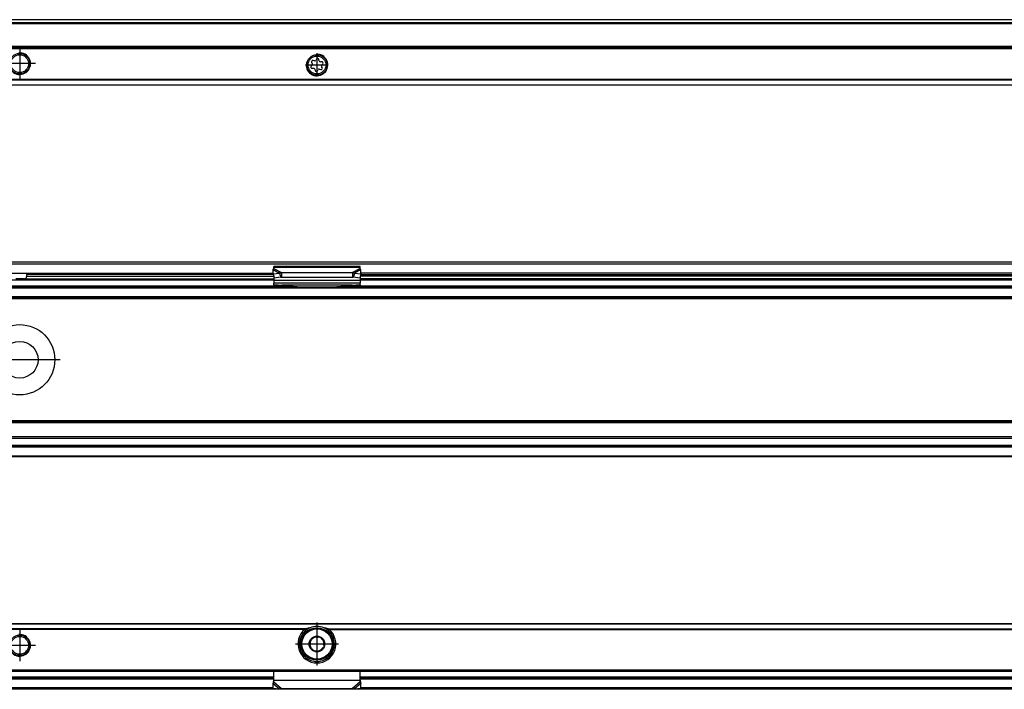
# Model space of a CAD drawing. Header units: millimetres. Extents: x -418 to 1275, y -151 to 443.
# Tile 46 of 47: x 890 to 1072, y 310 to 434. Entities that reach past the tile are written whole.
import ezdxf

# ---------------------------------------------------------------- set-up
doc = ezdxf.new("R2010")
doc.units = ezdxf.units.MM
doc.linetypes.add('DOT_CENTER', pattern=[14, 12, -1, 0, -1])
doc.layers.add('1', color=7, linetype='Continuous')

# ---------------------------------------------------------------- blocks, each defined once
blk = doc.blocks.new('SOPORTE_SV2__27', base_point=(552.1, 421.37))
at = {"color": 7, "linetype": 'Continuous'}
for p, q in [((1212.1, 433.51), (567.1, 433.51)), ((1227.1, 428.37), (552.1, 428.37)), ((943.71, 425.09), (943.53, 424.9)), ((943.62, 425.6), (943.75, 425.37)), ((943.7, 424.51), (943.96, 424.51)), ((944.14, 425.88), (943.88, 425.94)), ((944.52, 426.21), (944.39, 425.98)), ((945.02, 425.9), (944.95, 426.15)), ((945.5, 425.73), (945.24, 425.73)), ((945.58, 424.64), (945.45, 424.87)), ((945.49, 425.15), (945.67, 425.34)), ((944.18, 424.34), (944.25, 424.09)), ((944.68, 424.03), (944.81, 424.26)), ((945.07, 424.37), (945.32, 424.3)), ((1227.1, 421.37), (552.1, 421.37))]:
    blk.add_line(p, q, dxfattribs=at)
at = {"color": 3, "linetype": 'Continuous'}
for p, q in [((1212.1, 433.49), (567.1, 433.49)), ((1212.1, 432.91), (567.1, 432.91)), ((1212.1, 432.73), (567.1, 432.73)), ((1227.1, 428.57), (552.1, 428.57)), ((552.1, 428.17), (1227.1, 428.17)), ((1227.1, 422.45), (552.1, 422.45)), ((1227.1, 422.31), (552.1, 422.31)), ((552.1, 421.43), (1227.1, 421.43))]:
    blk.add_line(p, q, dxfattribs=at)
at = {"color": 7, "linetype": 'Continuous'}
for centre, radius in [((889.6, 425.37), 1.9), ((889.6, 425.37), 1.65), ((944.6, 425.12), 1.9), ((944.6, 425.12), 1.65)]:
    blk.add_circle(centre, radius, dxfattribs=at)
for centre, start, end in [((944.72, 426.09), 16.1284, 149.8481), ((943.7, 424.74), 136.1284, 269.4344), ((943.82, 425.71), 76.5421, 209.4344), ((943.55, 425.25), 316.1284, 29.4344), ((943.96, 424.27), 16.1294, 89.4344), ((944.19, 426.1), 256.5421, 329.8481), ((945.24, 425.97), 196.1284, 269.4344), ((945.38, 424.53), 256.1284, 29.4344), ((945.65, 424.99), 136.1284, 209.4344), ((945.5, 425.5), 316.1284, 89.4344), ((944.48, 424.15), 196.1294, 329.4344), ((945.01, 424.14), 76.1284, 149.4344)]:
    blk.add_arc(centre, 0.233, start, end, dxfattribs=at)
at = {"layer": '1', "color": 2, "linetype": 'DOT_CENTER'}
for p, q in [((889.6, 428.27), (889.6, 422.47)), ((944.6, 427.21), (944.6, 423.03)), ((892.5, 425.37), (886.7, 425.37)), ((946.69, 425.12), (942.51, 425.12))]:
    blk.add_line(p, q, dxfattribs=at)
at = {"layer": '1', "color": 30, "linetype": 'Continuous'}
for centre in [(889.6, 425.37), (944.6, 425.12)]:
    blk.add_arc(centre, 2, 175, 95, dxfattribs=at)
blk = doc.blocks.new('Bottom5', base_point=(639.6, 427.44))
blk.add_blockref('SOPORTE_SV2__27', (552.1, 421.37))
blk = doc.blocks.new('SOPORTE_SV2__32', base_point=(552.1, 352.55))
at = {"color": 7, "linetype": 'Continuous'}
for p, q in [((553.4, 388.65), (1225.8, 388.65)), ((553.53, 388.3), (1225.67, 388.3)), ((888.16, 386.55), (891.04, 386.55)), ((890.91, 386.05), (890.91, 386.35)), ((891.04, 386.55), (936.51, 386.55)), ((936.51, 386.43), (936.49, 387.23)), ((936.51, 386.43), (937.68, 386.61)), ((936.51, 386.43), (936.69, 385.7)), ((952.6, 387.82), (936.6, 387.82)), ((936.6, 387.61), (936.6, 387.82)), ((936.6, 387.43), (936.6, 387.61)), ((937.68, 386.61), (937.79, 386.17)), ((938.01, 386.7), (938.01, 386.19)), ((938.01, 386.7), (951.19, 386.7)), ((951.19, 386.7), (951.19, 386.19)), ((951.52, 386.61), (951.41, 386.17)), ((951.52, 386.61), (952.69, 386.43)), ((952.69, 386.43), (952.51, 385.7)), ((952.6, 387.61), (952.6, 387.82)), ((952.6, 387.43), (952.6, 387.61)), ((952.69, 386.43), (952.71, 387.23)), ((1156.51, 386.55), (952.69, 386.55)), ((890.29, 385.55), (888.91, 385.55)), ((890.29, 385.55), (936.6, 385.55)), ((936.6, 386.08), (936.6, 385.21)), ((936.6, 385.21), (936.6, 384.72)), ((936.6, 384.44), (936.6, 384.72)), ((952.6, 384.72), (936.6, 384.72)), ((936.6, 384.44), (936.6, 384.26)), ((936.69, 385.7), (937.87, 385.88)), ((937.79, 386.17), (937.87, 385.88)), ((938.01, 386.19), (938.01, 385.85)), ((938.01, 385.85), (951.19, 385.85)), ((951.19, 386.19), (951.19, 385.85)), ((951.41, 386.17), (951.33, 385.88)), ((951.33, 385.88), (952.51, 385.7)), ((952.6, 386.08), (952.6, 385.21)), ((1156.6, 385.55), (952.6, 385.55)), ((952.6, 385.21), (952.6, 384.72)), ((952.6, 384.44), (952.6, 384.72)), ((952.6, 384.44), (952.6, 384.26)), ((842.6, 384.05), (936.6, 384.05)), ((936.6, 384.26), (936.6, 384.05)), ((936.6, 384.05), (939.36, 384.05)), ((938.09, 384.33), (941.6, 384.06)), ((938.09, 384.33), (938.09, 384.22)), ((939.36, 384.05), (938.09, 384.15)), ((939.36, 384.05), (941.6, 384.05)), ((941.6, 384.06), (941.6, 384.05)), ((941.6, 384.06), (947.6, 384.06)), ((941.6, 384.05), (947.6, 384.05)), ((947.6, 384.06), (951.11, 384.33)), ((947.6, 384.06), (947.6, 384.05)), ((947.6, 384.05), (949.84, 384.05)), ((951.11, 384.15), (949.84, 384.05)), ((949.84, 384.05), (952.6, 384.05)), ((951.11, 384.22), (951.11, 384.33)), ((952.6, 384.26), (952.6, 384.05)), ((952.6, 384.05), (1156.6, 384.05)), ((567.1, 382.05), (1212.1, 382.05)), ((1212.1, 359.05), (567.1, 359.05)), ((1212.1, 356.27), (567.1, 356.27)), ((1212.1, 354.55), (567.1, 354.55)), ((1227.1, 352.55), (552.1, 352.55))]:
    blk.add_line(p, q, dxfattribs=at)
at = {"color": 3, "linetype": 'Continuous'}
for p, q in [((842.69, 386.6), (936.51, 386.6)), ((936.53, 386.35), (890.91, 386.35)), ((936.49, 387.23), (937.68, 386.61)), ((952.6, 387.61), (936.6, 387.61)), ((936.6, 387.43), (938.01, 386.7)), ((952.6, 387.43), (951.19, 386.7)), ((952.71, 387.23), (951.52, 386.61)), ((952.67, 386.35), (1156.53, 386.35)), ((1156.51, 386.6), (952.69, 386.6)), ((842.6, 385.35), (936.6, 385.35)), ((890.91, 386.05), (936.6, 386.05)), ((952.6, 385.21), (936.6, 385.21)), ((1156.6, 386.05), (952.6, 386.05)), ((952.6, 385.35), (1156.6, 385.35)), ((567.1, 383.85), (1212.1, 383.85)), ((842.6, 384.25), (936.6, 384.25)), ((951.11, 384.33), (938.09, 384.33)), ((938.09, 384.22), (938.09, 384.15)), ((951.11, 384.15), (951.11, 384.22)), ((952.6, 384.25), (1156.6, 384.25)), ((1227.1, 381.85), (552.1, 381.85)), ((567.1, 382.25), (1212.1, 382.25)), ((1227.1, 359.25), (552.1, 359.25)), ((1212.1, 358.85), (567.1, 358.85)), ((1212.1, 355.99), (567.1, 355.99)), ((1227.1, 354.35), (552.1, 354.35)), ((1212.1, 354.67), (567.1, 354.67)), ((552.1, 352.75), (1227.1, 352.75))]:
    blk.add_line(p, q, dxfattribs=at)
at = {"color": 7, "linetype": 'Continuous'}
for radius in [6.5, 3.4]:
    blk.add_circle((889.6, 370.55), radius, dxfattribs=at)
for points, knots in [([(891.04, 386.55), (891.04, 386.55), (891.03, 386.55), (891.02, 386.55), (891.01, 386.54), (891, 386.53), (890.98, 386.52), (890.96, 386.5), (890.94, 386.47), (890.93, 386.44), (890.92, 386.41), (890.92, 386.39), (890.91, 386.38), (890.91, 386.36), (890.91, 386.35), (890.91, 386.35), (890.91, 386.35)], [0, 0, 0, 0, 0.0106385, 0.0215687, 0.0332823, 0.0455535, 0.0730634, 0.1033428, 0.1381291, 0.1755888, 0.1961095, 0.2135722, 0.2347866, 0.2530541, 0.2561682, 0.2593912, 0.2593912, 0.2593912, 0.2593912]), ([(936.49, 387.23), (936.5, 387.25), (936.52, 387.29), (936.54, 387.34), (936.57, 387.39), (936.59, 387.42), (936.6, 387.43)], [0, 0, 0, 0, 0.0669463, 0.1234866, 0.1753749, 0.2333288, 0.2333288, 0.2333288, 0.2333288]), ([(937.68, 386.61), (937.71, 386.62), (937.77, 386.64), (937.85, 386.66), (937.93, 386.69), (937.99, 386.7), (938.01, 386.7)], [0, 0, 0, 0, 0.0909021, 0.1730263, 0.2585914, 0.3435203, 0.3435203, 0.3435203, 0.3435203]), ([(951.19, 386.7), (951.21, 386.7), (951.27, 386.68), (951.35, 386.66), (951.44, 386.64), (951.49, 386.62), (951.52, 386.61)], [0, 0, 0, 0, 0.0879177, 0.170494, 0.2567109, 0.3435203, 0.3435203, 0.3435203, 0.3435203]), ([(952.71, 387.23), (952.7, 387.24), (952.68, 387.28), (952.66, 387.33), (952.63, 387.39), (952.61, 387.42), (952.6, 387.43)], [0, 0, 0, 0, 0.0583422, 0.1234865, 0.1753748, 0.2333287, 0.2333287, 0.2333287, 0.2333287]), ([(890.29, 385.55), (890.33, 385.55), (890.4, 385.55), (890.52, 385.56), (890.62, 385.59), (890.7, 385.63), (890.76, 385.67), (890.79, 385.7), (890.83, 385.74), (890.85, 385.78), (890.87, 385.82), (890.88, 385.85), (890.89, 385.88), (890.9, 385.92), (890.91, 385.98), (890.91, 386.03), (890.91, 386.05)], [0, 0, 0, 0, 0.1197056, 0.231067, 0.3402846, 0.4443418, 0.4929708, 0.544126, 0.5929811, 0.6500912, 0.679625, 0.7133536, 0.7479662, 0.7799001, 0.8494231, 0.9187292, 0.9187292, 0.9187292, 0.9187292]), ([(936.6, 384.44), (936.72, 384.43), (936.97, 384.42), (937.35, 384.39), (937.72, 384.36), (937.97, 384.34), (938.09, 384.33)], [0, 0, 0, 0, 0.373747, 0.74735, 1.121191, 1.494893, 1.494893, 1.494893, 1.494893]), ([(937.87, 385.88), (937.88, 385.88), (937.9, 385.87), (937.94, 385.86), (937.98, 385.85), (938, 385.85), (938.01, 385.85)], [0, 0, 0, 0, 0.0372861, 0.0751943, 0.1129244, 0.1512902, 0.1512902, 0.1512902, 0.1512902]), ([(951.11, 384.33), (951.23, 384.34), (951.48, 384.36), (951.85, 384.39), (952.23, 384.42), (952.48, 384.43), (952.6, 384.44)], [0, 0, 0, 0, 0.373696, 0.747543, 1.121146, 1.494893, 1.494893, 1.494893, 1.494893]), ([(951.19, 385.85), (951.2, 385.85), (951.22, 385.85), (951.26, 385.86), (951.3, 385.87), (951.32, 385.88), (951.33, 385.88)], [0, 0, 0, 0, 0.0383658, 0.0760959, 0.1140041, 0.1512902, 0.1512902, 0.1512902, 0.1512902]), ([(938.09, 384.15), (937.97, 384.16), (937.72, 384.18), (937.35, 384.2), (936.97, 384.23), (936.72, 384.25), (936.6, 384.26)], [0, 0, 0, 0, 0.373648, 0.747439, 1.120992, 1.494694, 1.494694, 1.494694, 1.494694]), ([(952.6, 384.26), (952.48, 384.25), (952.23, 384.23), (951.85, 384.2), (951.48, 384.18), (951.23, 384.16), (951.11, 384.15)], [0, 0, 0, 0, 0.373698, 0.747255, 1.121047, 1.494694, 1.494694, 1.494694, 1.494694])]:
    blk.add_open_spline(points, degree=3, knots=knots, dxfattribs=at)
at = {"layer": '1', "color": 2, "linetype": 'DOT_CENTER'}
blk.add_line((897.1, 370.55), (882.1, 370.55), dxfattribs=at)
blk = doc.blocks.new('Front7', base_point=(639.6, 370.6))
blk.add_blockref('SOPORTE_SV2__32', (552.1, 352.55))
blk = doc.blocks.new('SOPORTE_SV2__56', base_point=(552.1, 309.53))
at = {"color": 7, "linetype": 'Continuous'}
for p, q in [((1227.1, 321.67), (552.1, 321.67)), ((942.61, 320.17), (942.25, 320.17)), ((944.13, 319.13), (944.42, 319.35)), ((944.42, 319.35), (944.75, 319.21)), ((945.41, 318.93), (945.75, 318.79)), ((946.95, 320.17), (946.59, 320.17)), ((943.27, 318.48), (943.56, 318.7)), ((943.32, 318.12), (943.27, 318.48)), ((943.45, 317.05), (943.4, 317.41)), ((943.79, 316.91), (943.45, 317.05)), ((945.93, 317.36), (945.64, 317.14)), ((945.75, 318.79), (945.8, 318.43)), ((945.88, 317.72), (945.93, 317.36)), ((944.78, 316.49), (944.45, 316.63)), ((945.07, 316.71), (944.78, 316.49)), ((553.6, 312.92), (1225.6, 312.92)), ((842.6, 311.67), (936.6, 311.67)), ((936.6, 311.2), (936.6, 312.92)), ((952.6, 311.2), (952.6, 312.92)), ((952.6, 311.67), (1156.6, 311.67)), ((936.49, 310.63), (936.54, 310.8)), ((936.51, 309.74), (936.49, 310.63)), ((936.51, 309.74), (937.68, 309.61)), ((936.6, 311.18), (936.6, 311.2)), ((936.6, 310.89), (936.6, 311.18)), ((951.52, 309.61), (952.69, 309.74)), ((952.6, 311.18), (952.6, 311.2)), ((952.6, 310.89), (952.6, 311.18)), ((952.66, 310.8), (952.71, 310.63)), ((952.69, 309.74), (952.71, 310.63)), ((1212.1, 309.53), (567.1, 309.53)), ((938.01, 309.68), (951.19, 309.68))]:
    blk.add_line(p, q, dxfattribs=at)
at = {"color": 3, "linetype": 'Continuous'}
for p, q in [((1227.1, 321.61), (552.1, 321.61)), ((942.61, 320.73), (836.59, 320.73)), ((946.59, 320.73), (1162.61, 320.73)), ((942.33, 320.59), (836.87, 320.59)), ((946.87, 320.59), (1162.33, 320.59)), ((944.24, 314.69), (944.96, 314.69)), ((553.4, 313.12), (1225.8, 313.12)), ((842.6, 311.87), (936.6, 311.87)), ((952.6, 311.87), (1156.6, 311.87)), ((936.6, 311.38), (842.6, 311.38)), ((936.51, 309.82), (842.69, 309.82)), ((936.49, 310.63), (937.68, 309.61)), ((952.6, 311.18), (936.6, 311.18)), ((936.6, 310.89), (938.01, 309.68)), ((952.6, 310.89), (951.19, 309.68)), ((952.71, 310.63), (951.52, 309.61)), ((1156.6, 311.38), (952.6, 311.38)), ((1156.51, 309.82), (952.69, 309.82))]:
    blk.add_line(p, q, dxfattribs=at)
at = {"color": 7, "linetype": 'Continuous'}
for centre, radius in [((944.6, 317.92), 3), ((889.6, 317.67), 1.9), ((889.6, 317.67), 1.65), ((944.6, 317.92), 1.45), ((944.6, 317.92), 0.05)]:
    blk.add_circle(centre, radius, dxfattribs=at)
at = {"color": 3, "linetype": 'Continuous'}
blk.add_circle((944.6, 317.92), 2.8, dxfattribs=at)
at = {"color": 7, "linetype": 'Continuous'}
for radius, start, end in [(3.25, 112.6199, 67.3801), (3.25, 67.3801, 112.6199), (3.5, 130.3552, 49.6448), (1.3, 111.2763, 143.161), (1.3, 83.161, 111.2763), (1.3, 51.2763, 83.161), (1.3, 23.161, 51.2763), (1.3, 171.2763, 203.161), (1.3, 143.161, 171.2763), (1.3, 203.161, 231.2763), (1.3, 291.2763, 323.161), (1.3, 351.2763, 23.161), (1.3, 231.2763, 263.161)]:
    blk.add_arc((944.6, 317.92), radius, start, end, dxfattribs=at)
for points, knots in [([(942.61, 320.73), (942.59, 320.72), (942.54, 320.7), (942.46, 320.67), (942.4, 320.63), (942.35, 320.6), (942.33, 320.59)], [0, 0, 0, 0, 0.0793997, 0.1547809, 0.2398571, 0.3132569, 0.3132569, 0.3132569, 0.3132569]), ([(943.35, 320.92), (943.29, 320.91), (943.16, 320.88), (942.98, 320.84), (942.79, 320.79), (942.67, 320.75), (942.61, 320.73)], [0, 0, 0, 0, 0.1913805, 0.384016, 0.5730239, 0.7635471, 0.7635471, 0.7635471, 0.7635471]), ([(946.59, 320.73), (946.53, 320.75), (946.41, 320.79), (946.22, 320.84), (946.04, 320.88), (945.91, 320.91), (945.85, 320.92)], [0, 0, 0, 0, 0.1903328, 0.3787731, 0.571754, 0.763547, 0.763547, 0.763547, 0.763547]), ([(946.87, 320.59), (946.86, 320.6), (946.83, 320.61), (946.8, 320.63), (946.77, 320.65), (946.72, 320.68), (946.66, 320.71), (946.61, 320.72), (946.59, 320.73)], [0, 0, 0, 0, 0.0423093, 0.0796464, 0.1179547, 0.1585165, 0.2443328, 0.3133291, 0.3133291, 0.3133291, 0.3133291]), ([(936.49, 310.63), (936.5, 310.65), (936.52, 310.69), (936.55, 310.76), (936.57, 310.82), (936.59, 310.87), (936.6, 310.89)], [0, 0, 0, 0, 0.0660342, 0.1356749, 0.2077706, 0.2833141, 0.2833141, 0.2833141, 0.2833141]), ([(936.54, 310.8), (936.55, 310.83), (936.57, 310.9), (936.59, 311.01), (936.6, 311.11), (936.6, 311.17), (936.6, 311.2)], [0, 0, 0, 0, 0.1071939, 0.2105801, 0.3198859, 0.4089232, 0.4089232, 0.4089232, 0.4089232]), ([(952.6, 311.2), (952.6, 311.17), (952.6, 311.1), (952.62, 311.01), (952.63, 310.9), (952.65, 310.84), (952.66, 310.8)], [0, 0, 0, 0, 0.0965567, 0.1983431, 0.2932195, 0.4089231, 0.4089231, 0.4089231, 0.4089231]), ([(952.71, 310.63), (952.7, 310.65), (952.68, 310.69), (952.65, 310.76), (952.63, 310.82), (952.61, 310.87), (952.6, 310.89)], [0, 0, 0, 0, 0.0660342, 0.1356749, 0.2077706, 0.2833141, 0.2833141, 0.2833141, 0.2833141]), ([(937.68, 309.61), (937.71, 309.61), (937.77, 309.62), (937.85, 309.64), (937.93, 309.66), (937.99, 309.67), (938.01, 309.68)], [0, 0, 0, 0, 0.083534, 0.1670936, 0.252779, 0.3386073, 0.3386073, 0.3386073, 0.3386073]), ([(951.19, 309.68), (951.21, 309.67), (951.27, 309.66), (951.35, 309.64), (951.44, 309.62), (951.49, 309.61), (951.52, 309.61)], [0, 0, 0, 0, 0.0894086, 0.1715137, 0.2588192, 0.3386073, 0.3386073, 0.3386073, 0.3386073])]:
    blk.add_open_spline(points, degree=3, knots=knots, dxfattribs=at)
at = {"layer": '1', "color": 2, "linetype": 'DOT_CENTER'}
for p, q in [((944.6, 321.92), (944.6, 313.92)), ((944.6, 321.5), (944.6, 314.35)), ((889.6, 320.57), (889.6, 314.77)), ((892.5, 317.67), (886.7, 317.67)), ((948.6, 317.92), (940.6, 317.92)), ((948.18, 317.92), (941.02, 317.92))]:
    blk.add_line(p, q, dxfattribs=at)
at = {"layer": '1', "color": 30, "linetype": 'Continuous'}
blk.add_arc((889.6, 317.67), 2, 175, 95, dxfattribs=at)
blk.add_arc((889.6, 317.67), 2, 175, 95, dxfattribs=at)
blk = doc.blocks.new('Top5', base_point=(639.6, 315.6))
blk.add_blockref('SOPORTE_SV2__56', (552.1, 309.53))

msp = doc.modelspace()

# ---------------------------------------------------------------- block references
for name, p in [('Bottom5', (639.6, 427.44)), ('Front7', (639.6, 370.6)), ('Top5', (639.6, 315.6))]:
    msp.add_blockref(name, p)

doc.saveas('drawing.dxf')
